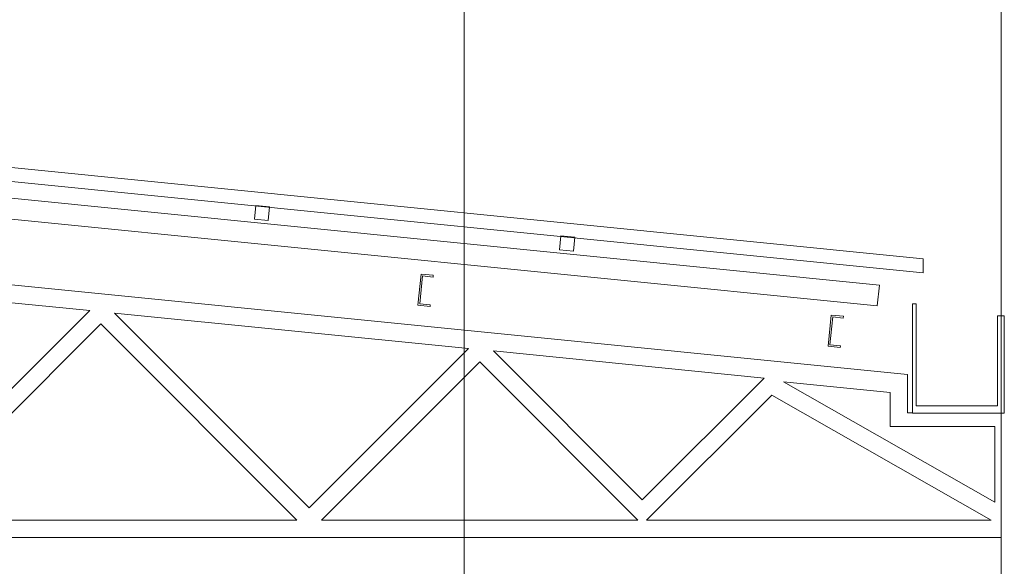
# Model space of a CAD drawing. Header units: metres. Extents: x 3.7 to 90.5, y -1.7 to 14.3.
# Tile 165 of 256: x 59.2 to 62.1, y 9.9 to 11.5. Entities that reach past the tile are written whole.
import ezdxf

# ---------------------------------------------------------------- set-up
doc = ezdxf.new("R2010")
doc.units = ezdxf.units.M
for name, color, linetype, lineweight in [('A-GENM', 7, 'Continuous', 18), ('A-GLAZ-CWMG', 7, 'Continuous', 18), ('A-ROOF', 7, 'Continuous', 18), ('A-WALL', 7, 'Continuous', 18), ('G-ANNO-SYMB', 7, 'Continuous', 9)]:
    doc.layers.add(name, color=color, linetype=linetype, lineweight=lineweight)

# ---------------------------------------------------------------- blocks, each defined once
blk = doc.blocks.new('Paredes 15 - Paredes 6-6874455-Corte 2')
at = {"layer": 'A-WALL'}
blk.add_line((67.9396, 12.222), (67.9396, 8.1), dxfattribs=at)
blk = doc.blocks.new('Modelos genéricos 24 - Modelos genéricos 2-6876269-Corte 2')
at = {"layer": 'A-GENM'}
for p, q in [((67.6707, 10.4626), (61.4604, 11.0836)), ((64.0641, 10.772), (65.3225, 10.6462)), ((65.3225, 10.6462), (64.7562, 10.0799)), ((65.953, 10.0799), (65.3939, 10.639)), ((65.3939, 10.639), (66.4105, 10.5373)), ((64.7915, 10.0445), (65.3546, 10.6076)), ((65.3546, 10.6076), (65.9177, 10.0445)), ((66.4105, 10.5373), (65.953, 10.0799)), ((66.9093, 10.1028), (66.4819, 10.5302)), ((66.4819, 10.5302), (67.259, 10.4525)), ((65.9884, 10.0445), (66.4427, 10.4988)), ((66.4427, 10.4988), (66.8969, 10.0445)), ((67.6707, 10.3524), (67.6707, 10.4626)), ((67.259, 10.4525), (66.9093, 10.1028)), ((67.9219, 10.0958), (67.3149, 10.4419)), ((67.3149, 10.4419), (67.6209, 10.4113)), ((67.6209, 10.4113), (67.6209, 10.3131)), ((66.9218, 10.0445), (67.2809, 10.4037)), ((67.2809, 10.4037), (67.9109, 10.0445)), ((67.6855, 10.3524), (67.6707, 10.3524)), ((67.6209, 10.3131), (67.9219, 10.3131)), ((67.9219, 10.3131), (67.9219, 10.0958)), ((65.9177, 10.0445), (64.7915, 10.0445)), ((66.8969, 10.0445), (65.9884, 10.0445)), ((67.9109, 10.0445), (66.9218, 10.0445)), ((54.8415, 9.9945), (67.9396, 9.9945))]:
    blk.add_line(p, q, dxfattribs=at)
blk = doc.blocks.new('Montante retangular - U 90x35x5-8306109-Corte 2')
at = {"layer": 'A-GLAZ-CWMG'}
for p, q in [((67.4518, 10.633), (67.4428, 10.5435)), ((67.4866, 10.6296), (67.4518, 10.633)), ((67.4483, 10.548), (67.4562, 10.6276)), ((67.4562, 10.6276), (67.4861, 10.6246)), ((67.4861, 10.6246), (67.4866, 10.6296)), ((67.4781, 10.545), (67.4483, 10.548)), ((67.4428, 10.5435), (67.4776, 10.54)), ((67.4776, 10.54), (67.4781, 10.545))]:
    blk.add_line(p, q, dxfattribs=at)
blk = doc.blocks.new('Montante retangular - U 90x35x5-8306106-Corte 2')
at = {"layer": 'A-GLAZ-CWMG'}
for p, q in [((66.2742, 10.7508), (66.2652, 10.6612)), ((66.2707, 10.6657), (66.2786, 10.7453)), ((66.309, 10.7473), (66.2742, 10.7508)), ((66.2786, 10.7453), (66.3085, 10.7423)), ((66.3085, 10.7423), (66.309, 10.7473)), ((66.2652, 10.6612), (66.3, 10.6578)), ((66.3005, 10.6627), (66.2707, 10.6657)), ((66.3, 10.6578), (66.3005, 10.6627))]:
    blk.add_line(p, q, dxfattribs=at)
blk = doc.blocks.new('Rectangular Mullion - 50 x 150mm-7871058-Corte 2')
at = {"layer": 'A-GLAZ-CWMG'}
for p, q in [((61.3843, 11.3397), (67.59, 10.7191)), ((67.584, 10.6594), (61.3843, 11.2794)), ((67.59, 10.7191), (67.584, 10.6594))]:
    blk.add_line(p, q, dxfattribs=at)
blk = doc.blocks.new('Rectangular Mullion - 4x4 cm - offset 2cm-8305554-Corte 2')
at = {"layer": 'A-GLAZ-CWMG'}
for p, q in [((66.6758, 10.8602), (66.6719, 10.8204)), ((66.7156, 10.8563), (66.6758, 10.8602)), ((66.7117, 10.8165), (66.7156, 10.8563)), ((66.6719, 10.8204), (66.7117, 10.8165))]:
    blk.add_line(p, q, dxfattribs=at)
blk = doc.blocks.new('Telhados 2 - Telhados 1-7870987-Corte 2')
at = {"layer": 'A-ROOF'}
for p, q in [((67.6955, 10.6653), (67.6855, 10.6653)), ((67.6855, 10.6653), (67.6855, 10.3512)), ((67.6955, 10.3729), (67.6955, 10.6653)), ((67.9488, 10.6312), (67.9292, 10.6312)), ((67.9292, 10.6312), (67.9292, 10.3729)), ((67.9488, 10.3512), (67.9488, 10.6312)), ((67.6855, 10.3512), (67.9488, 10.3512)), ((67.9292, 10.3729), (67.6955, 10.3729))]:
    blk.add_line(p, q, dxfattribs=at)
blk = doc.blocks.new('4 GRE - ESCOLA DE CINEMA E AUDIOVISUAL CINE REX R07_rvt-2-Corte 2')
at = {"layer": 'A-ROOF'}
for p, q in [((67.7159, 10.7948), (61.4047, 11.4259)), ((61.4047, 11.3857), (67.7159, 10.7546)), ((67.7159, 10.7546), (67.7159, 10.7948))]:
    blk.add_line(p, q, dxfattribs=at)
at = {"layer": 'A-GENM', "lineweight": 18}
blk.add_blockref('Modelos genéricos 24 - Modelos genéricos 2-6876269-Corte 2', (0, 0), dxfattribs=at)
at = {"layer": 'A-GLAZ-CWMG', "lineweight": 18}
for name, p in [('Rectangular Mullion - 50 x 150mm-7871058-Corte 2', (0, 0)), ('Rectangular Mullion - 4x4 cm - offset 2cm-8305554-Corte 2', (-0.8763, 0.0876)), ('Rectangular Mullion - 4x4 cm - offset 2cm-8305554-Corte 2', (0, 0)), ('Montante retangular - U 90x35x5-8306106-Corte 2', (0, 0)), ('Montante retangular - U 90x35x5-8306109-Corte 2', (0, 0))]:
    blk.add_blockref(name, p, dxfattribs=at)
at = {"layer": 'A-ROOF', "lineweight": 18}
blk.add_blockref('Telhados 2 - Telhados 1-7870987-Corte 2', (0, 0), dxfattribs=at)
at = {"layer": 'A-WALL', "lineweight": 18}
blk.add_blockref('Paredes 15 - Paredes 6-6874455-Corte 2', (0, 0), dxfattribs=at)

msp = doc.modelspace()

# ---------------------------------------------------------------- linework, layer by layer
at = {"layer": 'G-ANNO-SYMB'}
msp.add_line((60.5096, 12.7584), (60.5096, -1.3724), dxfattribs=at)

# ---------------------------------------------------------------- block references
at = {"lineweight": 5}
msp.add_blockref('4 GRE - ESCOLA DE CINEMA E AUDIOVISUAL CINE REX R07_rvt-2-Corte 2', (-5.888, 0), dxfattribs=at)

doc.saveas('drawing.dxf')
